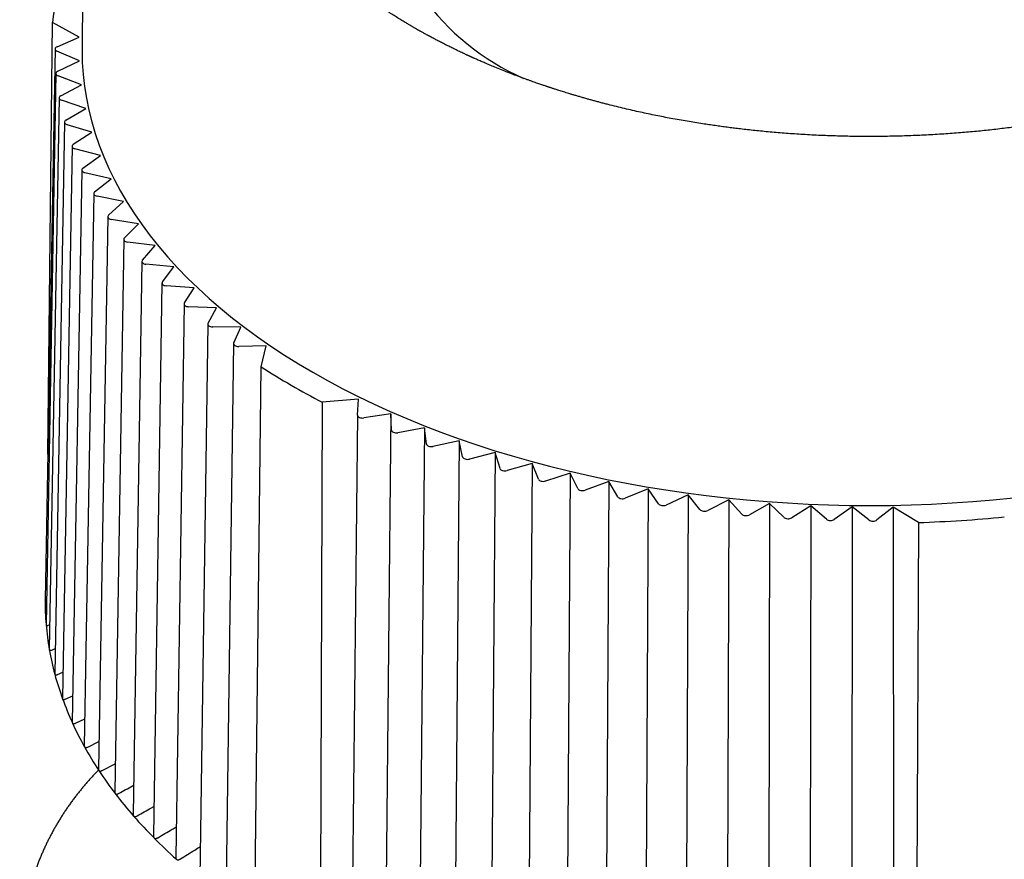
# Model space of a CAD drawing. Header units: millimetres. Extents: x 8 to 305, y 12 to 241.
# Tile 11 of 24: x 261 to 281, y 85 to 102. Entities that reach past the tile are written whole.
import ezdxf

# ---------------------------------------------------------------- set-up
doc = ezdxf.new("R2010")
doc.units = ezdxf.units.MM

msp = doc.modelspace()

# ---------------------------------------------------------------- linework, layer by layer
at = {"color": 7, "linetype": 'Continuous', "lineweight": 30}
for p, q in [((262.786, 106.626), (262.728, 101.152)), ((262.031, 92.899), (262.126, 101.665)), ((262.671, 101.369), (262.126, 101.665)), ((262.219, 101.177), (262.671, 101.369)), ((262.178, 101.131), (261.978, 89.945)), ((262.675, 100.887), (262.218, 101.084)), ((262.234, 100.678), (262.675, 100.887)), ((262.198, 100.634), (261.997, 89.442)), ((262.716, 100.402), (262.242, 100.585)), ((262.295, 100.18), (262.716, 100.402)), ((262.262, 100.138), (262.062, 88.941)), ((262.801, 99.92), (262.311, 100.088)), ((262.4, 99.685), (262.801, 99.92)), ((262.371, 99.645), (262.173, 88.442)), ((262.929, 99.44), (262.425, 99.593)), ((262.55, 99.194), (262.929, 99.44)), ((262.525, 99.156), (262.329, 87.948)), ((263.101, 98.965), (262.583, 99.103)), ((262.745, 98.708), (263.101, 98.965)), ((262.723, 98.672), (262.529, 87.459)), ((263.316, 98.496), (262.786, 98.618)), ((262.983, 98.228), (263.316, 98.496)), ((262.964, 98.195), (262.773, 86.977)), ((263.572, 98.034), (263.032, 98.14)), ((263.265, 97.756), (263.572, 98.034)), ((263.249, 97.726), (263.061, 86.504)), ((263.871, 97.58), (263.322, 97.67)), ((263.588, 97.294), (263.871, 97.58)), ((263.575, 97.266), (263.392, 86.04)), ((264.21, 97.136), (263.653, 97.209)), ((263.954, 96.841), (264.21, 97.136)), ((263.943, 96.816), (263.764, 85.587)), ((264.589, 96.703), (264.026, 96.759)), ((264.36, 96.401), (264.589, 96.703)), ((264.351, 96.378), (264.177, 85.146)), ((265.006, 96.282), (264.439, 96.32)), ((264.805, 95.973), (265.006, 96.282)), ((264.799, 95.953), (264.63, 84.718)), ((265.461, 95.874), (264.892, 95.895)), ((265.288, 95.56), (265.461, 95.874)), ((265.284, 95.543), (265.121, 84.304)), ((265.953, 95.48), (265.382, 95.484)), ((265.809, 95.161), (265.953, 95.48)), ((265.805, 95.147), (265.649, 83.907)), ((266.47, 95.101), (265.909, 95.089)), ((266.364, 94.674), (266.47, 95.101)), ((266.238, 83.465), (266.364, 94.674)), ((268.345, 94.019), (267.605, 93.958)), ((268.324, 93.695), (268.345, 94.019)), ((267.605, 93.958), (267.566, 82.698)), ((268.323, 93.693), (268.198, 82.448)), ((269.001, 93.72), (268.449, 93.637)), ((269.001, 93.72), (268.888, 82.862)), ((269.009, 93.391), (269.001, 93.72)), ((269.683, 93.437), (269.139, 93.337)), ((269.683, 93.437), (269.578, 82.575)), ((269.72, 93.108), (269.683, 93.437)), ((270.389, 93.174), (269.855, 93.058)), ((270.389, 93.174), (270.292, 82.309)), ((270.457, 92.847), (270.389, 93.174)), ((271.119, 92.933), (270.596, 92.801)), ((271.119, 92.933), (271.031, 82.065)), ((271.216, 92.608), (271.119, 92.933)), ((271.869, 92.714), (271.359, 92.566)), ((271.869, 92.714), (271.79, 81.844)), ((271.996, 92.393), (271.869, 92.714)), ((272.639, 92.518), (272.143, 92.355)), ((272.639, 92.518), (272.568, 81.646)), ((272.794, 92.201), (272.639, 92.518)), ((273.424, 92.346), (272.944, 92.168)), ((273.424, 92.346), (273.363, 81.472)), ((273.608, 92.034), (273.424, 92.346)), ((274.225, 92.198), (273.761, 92.006)), ((274.225, 92.198), (274.173, 81.322)), ((274.437, 91.892), (274.225, 92.198)), ((275.038, 92.074), (274.592, 91.868)), ((275.038, 92.074), (274.995, 81.197)), ((275.277, 91.775), (275.038, 92.074)), ((275.861, 91.975), (275.434, 91.756)), ((275.861, 91.975), (275.827, 81.096)), ((276.127, 91.683), (275.861, 91.975)), ((276.691, 91.901), (276.285, 91.669)), ((276.691, 91.901), (276.668, 81.021)), ((276.983, 91.618), (276.691, 91.901)), ((277.528, 91.852), (277.143, 91.608)), ((277.528, 91.852), (277.514, 80.972)), ((277.845, 91.578), (277.528, 91.852)), ((278.367, 91.828), (278.005, 91.574)), ((278.367, 91.828), (278.363, 80.948)), ((278.709, 91.564), (278.367, 91.828)), ((279.202, 91.826), (278.87, 91.565)), ((279.715, 91.511), (279.202, 91.826)), ((279.202, 91.826), (279.213, 80.949)), ((279.715, 91.511), (279.667, 80.254)), ((261.997, 89.442), (261.997, 89.438)), ((262.042, 89.427), (262.071, 89.438)), ((262.112, 88.923), (262.182, 88.953)), ((262.227, 88.423), (262.338, 88.471)), ((262.387, 87.926), (262.538, 87.995)), ((262.592, 87.435), (262.783, 87.526)), ((262.842, 86.951), (263.071, 87.065)), ((263.135, 86.475), (263.401, 86.614))]:
    msp.add_line(p, q, dxfattribs=at)
at = {"color": 7, "linetype": 'Continuous', "lineweight": 30, "flags": 128}
msp.add_lwpolyline([(262.728, 101.152), (262.728, 101.095), (262.733, 100.853), (262.749, 100.612), (262.777, 100.37), (262.815, 100.129), (262.864, 99.889), (262.925, 99.65), (262.995, 99.412), (263.077, 99.175), (263.17, 98.939), (263.273, 98.704), (263.386, 98.472), (263.511, 98.241), (263.645, 98.012), (263.79, 97.785), (263.945, 97.56), (264.111, 97.338), (264.286, 97.118), (264.471, 96.902), (264.666, 96.688), (264.871, 96.477), (265.085, 96.269), (265.309, 96.064), (265.542, 95.863), (265.783, 95.666), (266.034, 95.472), (266.293, 95.282), (266.561, 95.096), (266.837, 94.914), (267.122, 94.737), (267.414, 94.564), (267.714, 94.395), (268.021, 94.231), (268.336, 94.071), (268.658, 93.917), (268.987, 93.767), (269.323, 93.622), (269.665, 93.483), (270.013, 93.348), (270.368, 93.219), (270.728, 93.096), (271.093, 92.978), (271.464, 92.865), (271.839, 92.758), (272.22, 92.657), (272.605, 92.561), (272.994, 92.472), (273.387, 92.388), (273.783, 92.31), (274.183, 92.239), (274.586, 92.173), (274.992, 92.114), (275.401, 92.06), (275.812, 92.013), (276.225, 91.972), (276.639, 91.937), (277.055, 91.909), (277.472, 91.887), (277.89, 91.871), (278.309, 91.861), (278.728, 91.858), (279.146, 91.861), (279.565, 91.871), (279.983, 91.887), (280.4, 91.909), (280.816, 91.937), (281.231, 91.972), (281.643, 92.013)], dxfattribs=at)
at = {"color": 7, "linetype": 'Continuous', "lineweight": 30}
for centre, radius, start, end in [((273.72, 105.137), 5.03, 185.1294, 246.314), ((267.851, 101.07), 5.755, 163.8455, 174.0666), ((274.794, 107.844), 15.637, 237.3778, 242.6276), ((278.743, 119.916), 28.421, 271.9605, 275.4825), ((267.57, 89.908), 5.593, 179.6361, 184.8156), ((267.655, 89.916), 5.678, 184.8321, 189.9596), ((267.83, 89.947), 5.856, 189.9753, 194.9986), ((268.092, 90.018), 6.127, 195.0132, 199.8873), ((268.435, 90.142), 6.491, 199.9006, 204.5903), ((268.853, 90.334), 6.951, 204.6021, 209.0825), ((269.338, 90.604), 7.507, 209.0929, 213.3494), ((269.882, 90.962), 8.158, 213.3585, 217.3854), ((270.474, 91.415), 8.903, 217.3935, 221.1925), ((271.103, 91.965), 9.739, 221.1995, 224.7778), ((271.759, 92.616), 10.663, 224.7841, 228.1525)]:
    msp.add_arc(centre, radius, start, end, dxfattribs=at)
for centre, ratio, start_param, end_param in [((262.278, 101.13), 0.577226, 2.205356, 4.07034), ((262.298, 100.633), 0.577226, 2.257705, 4.122688), ((262.362, 100.138), 0.577227, 2.310054, 4.175037), ((262.471, 99.645), 0.577229, 2.362403, 4.227386), ((262.625, 99.155), 0.577231, 2.414752, 4.279736), ((262.823, 98.672), 0.577234, 2.467102, 4.332085), ((263.064, 98.194), 0.577237, 2.519452, 4.384436), ((263.349, 97.725), 0.577241, 2.571803, 4.436787), ((263.675, 97.265), 0.577246, 2.624155, 4.489139), ((264.043, 96.816), 0.577251, 2.676508, 4.541492), ((264.451, 96.378), 0.577256, 2.728862, 4.593845), ((264.899, 95.953), 0.577262, 2.781216, 4.6462), ((265.384, 95.542), 0.577268, 2.833572, 4.698556), ((265.905, 95.147), 0.577274, 2.885929, 4.750913), ((268.423, 93.693), 0.577301, 3.102849, 4.967832), ((269.109, 93.392), 0.577307, 3.155211, 5.020195), ((269.82, 93.112), 0.577313, 3.207575, 5.072559), ((270.556, 92.853), 0.577319, 3.25994, 5.124924), ((271.314, 92.618), 0.577324, 3.312307, 5.17729), ((272.093, 92.406), 0.577329, 3.364674, 5.229657), ((272.89, 92.217), 0.577334, 3.417041, 5.282025), ((273.703, 92.053), 0.577338, 3.46941, 5.334394), ((274.53, 91.913), 0.577342, 3.521779, 5.386763), ((275.368, 91.799), 0.577344, 3.574149, 5.439133), ((276.215, 91.71), 0.577347, 3.62652, 5.491503), ((277.069, 91.647), 0.577348, 3.67889, 5.543874), ((277.928, 91.61), 0.577349, 3.731261, 5.596245), ((278.789, 91.599), 0.57735, 3.783633, 5.648616)]:
    msp.add_ellipse(centre, major_axis=(0.1, 0), ratio=ratio, start_param=start_param, end_param=end_param, dxfattribs=at)
for points, knots in [([(291.725, 106.685), (291.725, 106.681), (291.725, 106.674), (291.724, 106.657), (291.724, 106.637), (291.723, 106.616), (291.723, 106.592), (291.722, 106.567), (291.721, 106.543), (291.72, 106.522), (291.719, 106.505), (291.718, 106.489), (291.717, 106.475), (291.716, 106.464), (291.716, 106.455), (291.715, 106.449), (291.715, 106.444), (291.715, 106.439), (291.714, 106.435), (291.714, 106.429), (291.714, 106.422), (291.713, 106.413), (291.712, 106.402), (291.711, 106.39), (291.71, 106.377), (291.709, 106.365), (291.707, 106.347), (291.705, 106.322), (291.702, 106.295), (291.7, 106.273), (291.698, 106.254), (291.696, 106.237), (291.694, 106.222), (291.692, 106.21), (291.691, 106.2), (291.69, 106.193), (291.689, 106.187), (291.689, 106.182), (291.688, 106.177), (291.687, 106.171), (291.686, 106.163), (291.685, 106.152), (291.683, 106.138), (291.68, 106.12), (291.677, 106.099), (291.674, 106.079), (291.671, 106.06), (291.667, 106.036), (291.662, 106.009), (291.657, 105.979), (291.651, 105.949), (291.646, 105.922), (291.641, 105.897), (291.636, 105.875), (291.632, 105.855), (291.628, 105.834), (291.623, 105.811), (291.618, 105.79), (291.614, 105.773), (291.611, 105.759), (291.607, 105.746), (291.604, 105.733), (291.602, 105.723), (291.6, 105.714), (291.598, 105.707), (291.597, 105.701), (291.595, 105.696), (291.593, 105.689), (291.591, 105.681), (291.589, 105.671), (291.586, 105.659), (291.582, 105.646), (291.578, 105.632), (291.574, 105.617), (291.57, 105.601), (291.566, 105.584), (291.561, 105.569), (291.557, 105.553), (291.552, 105.538), (291.548, 105.523), (291.543, 105.508), (291.539, 105.492), (291.534, 105.477), (291.53, 105.464), (291.527, 105.453), (291.524, 105.445), (291.522, 105.439), (291.52, 105.433), (291.518, 105.426), (291.515, 105.418), (291.512, 105.408), (291.508, 105.396), (291.504, 105.382), (291.499, 105.367), (291.494, 105.352), (291.489, 105.337), (291.481, 105.316), (291.472, 105.289), (291.461, 105.26), (291.452, 105.234), (291.444, 105.213), (291.436, 105.192), (291.43, 105.176), (291.425, 105.162), (291.421, 105.152), (291.418, 105.144), (291.415, 105.138), (291.413, 105.133), (291.411, 105.128), (291.409, 105.122), (291.406, 105.115), (291.403, 105.106), (291.398, 105.095), (291.393, 105.082), (291.387, 105.068), (291.381, 105.054), (291.373, 105.034), (291.363, 105.011), (291.351, 104.982), (291.339, 104.955), (291.328, 104.932), (291.32, 104.913), (291.313, 104.898), (291.307, 104.885), (291.302, 104.873), (291.297, 104.862), (291.292, 104.852), (291.286, 104.84), (291.28, 104.826), (291.272, 104.81), (291.263, 104.791), (291.254, 104.772), (291.242, 104.747), (291.227, 104.718), (291.209, 104.683), (291.194, 104.654), (291.182, 104.631), (291.174, 104.616), (291.167, 104.603), (291.161, 104.592), (291.157, 104.584), (291.153, 104.577), (291.15, 104.571), (291.146, 104.564), (291.141, 104.555), (291.135, 104.545), (291.128, 104.532), (291.115, 104.508), (291.095, 104.473), (291.07, 104.429), (291.049, 104.393), (291.032, 104.366), (291.021, 104.347), (291.01, 104.329), (291.001, 104.314), (290.993, 104.302), (290.987, 104.292), (290.983, 104.285), (290.979, 104.28), (290.976, 104.275), (290.973, 104.27), (290.969, 104.264), (290.964, 104.255), (290.958, 104.245), (290.95, 104.233), (290.941, 104.219), (290.932, 104.205), (290.914, 104.178), (290.887, 104.137), (290.851, 104.084), (290.822, 104.041), (290.8, 104.009), (290.785, 103.989), (290.772, 103.971), (290.76, 103.954), (290.749, 103.939), (290.739, 103.925), (290.728, 103.91), (290.716, 103.893), (290.702, 103.874), (290.686, 103.853), (290.669, 103.831), (290.651, 103.807), (290.634, 103.785), (290.618, 103.765), (290.604, 103.747), (290.589, 103.728), (290.574, 103.709), (290.559, 103.69), (290.545, 103.673), (290.533, 103.657), (290.523, 103.645), (290.515, 103.636), (290.509, 103.629), (290.504, 103.623), (290.501, 103.618), (290.497, 103.614), (290.493, 103.609), (290.488, 103.603), (290.482, 103.595), (290.475, 103.587), (290.466, 103.577), (290.447, 103.554), (290.417, 103.519), (290.381, 103.477), (290.35, 103.442), (290.323, 103.411), (290.294, 103.379), (290.27, 103.352), (290.25, 103.331), (290.236, 103.316), (290.223, 103.302), (290.211, 103.289), (290.202, 103.279), (290.194, 103.27), (290.188, 103.264), (290.183, 103.259), (290.179, 103.255), (290.174, 103.25), (290.168, 103.244), (290.161, 103.236), (290.153, 103.227), (290.143, 103.217), (290.132, 103.205), (290.119, 103.192), (290.104, 103.177), (290.09, 103.162), (290.075, 103.147), (290.06, 103.132), (290.041, 103.112), (290.017, 103.088), (289.988, 103.06), (289.962, 103.034), (289.937, 103.01), (289.912, 102.986), (289.886, 102.962), (289.86, 102.937), (289.839, 102.917), (289.822, 102.901), (289.812, 102.892), (289.803, 102.884), (289.796, 102.877), (289.79, 102.872), (289.785, 102.867), (289.78, 102.863), (289.774, 102.856), (289.765, 102.848), (289.753, 102.838), (289.74, 102.826), (289.724, 102.812), (289.695, 102.786), (289.654, 102.749), (289.601, 102.702), (289.548, 102.657), (289.503, 102.619), (289.468, 102.589), (289.441, 102.567), (289.416, 102.546), (289.392, 102.527), (289.371, 102.51), (289.352, 102.494), (289.335, 102.481), (289.321, 102.469), (289.308, 102.46), (289.298, 102.451), (289.288, 102.444), (289.277, 102.435), (289.263, 102.424), (289.244, 102.409), (289.225, 102.394), (289.205, 102.378), (289.185, 102.363), (289.164, 102.346), (289.14, 102.328), (289.114, 102.309), (289.086, 102.288), (289.056, 102.265), (289.023, 102.241), (288.988, 102.215), (288.95, 102.188), (288.918, 102.164), (288.892, 102.145), (288.872, 102.132), (288.852, 102.117), (288.832, 102.103), (288.81, 102.088), (288.789, 102.073), (288.769, 102.059), (288.751, 102.047), (288.735, 102.036), (288.723, 102.028), (288.714, 102.021), (288.707, 102.016), (288.701, 102.012), (288.693, 102.007), (288.68, 101.999), (288.664, 101.987), (288.634, 101.968), (288.593, 101.94), (288.54, 101.905), (288.484, 101.868), (288.424, 101.83), (288.363, 101.791), (288.3, 101.752), (288.224, 101.706), (288.136, 101.652), (288.061, 101.607), (288.011, 101.579), (287.99, 101.566), (287.97, 101.555), (287.953, 101.545), (287.938, 101.536), (287.925, 101.529), (287.914, 101.523), (287.906, 101.518), (287.9, 101.515), (287.894, 101.511), (287.887, 101.507), (287.877, 101.502), (287.866, 101.496), (287.853, 101.489), (287.839, 101.48), (287.822, 101.471), (287.804, 101.461), (287.761, 101.437), (287.696, 101.402), (287.612, 101.356), (287.531, 101.314), (287.453, 101.273), (287.372, 101.232), (287.296, 101.193), (287.223, 101.157), (287.155, 101.124), (287.098, 101.096), (287.051, 101.074), (287.018, 101.058), (286.986, 101.043), (286.956, 101.029), (286.926, 101.015), (286.898, 101.002), (286.871, 100.99), (286.848, 100.979), (286.831, 100.971), (286.819, 100.966), (286.813, 100.963), (286.808, 100.961), (286.803, 100.959), (286.795, 100.955), (286.783, 100.95), (286.766, 100.942), (286.746, 100.933), (286.722, 100.923), (286.694, 100.91), (286.665, 100.897), (286.636, 100.884), (286.606, 100.872), (286.576, 100.859), (286.546, 100.846), (286.517, 100.833), (286.462, 100.81), (286.385, 100.777), (286.284, 100.736), (286.193, 100.699), (286.113, 100.667), (286.042, 100.64), (285.972, 100.613), (285.902, 100.586), (285.831, 100.559), (285.758, 100.532), (285.673, 100.501), (285.576, 100.467), (285.491, 100.437), (285.432, 100.417), (285.399, 100.405), (285.369, 100.395), (285.341, 100.386), (285.318, 100.378), (285.298, 100.371), (285.282, 100.366), (285.268, 100.361), (285.255, 100.357), (285.245, 100.354), (285.238, 100.351), (285.232, 100.349), (285.227, 100.348), (285.221, 100.346), (285.211, 100.342), (285.196, 100.337), (285.175, 100.331), (285.15, 100.323), (285.121, 100.313), (285.091, 100.303), (285.06, 100.293), (285.029, 100.284), (284.997, 100.273), (284.964, 100.263), (284.869, 100.234), (284.71, 100.186), (284.485, 100.12), (284.271, 100.061), (284.068, 100.008), (283.877, 99.96), (283.718, 99.922), (283.592, 99.892), (283.499, 99.871), (283.402, 99.85), (283.303, 99.828), (283.197, 99.805), (283.083, 99.782), (282.961, 99.758), (282.836, 99.733), (282.706, 99.709), (282.573, 99.685), (282.435, 99.661), (282.294, 99.638), (282.151, 99.615), (282.007, 99.593), (281.862, 99.572), (281.713, 99.551), (281.56, 99.531), (281.404, 99.512), (281.247, 99.493), (281.09, 99.476), (280.932, 99.46), (280.772, 99.445), (280.608, 99.431), (280.441, 99.417), (280.27, 99.405), (280.097, 99.394), (279.92, 99.384), (279.741, 99.375), (279.564, 99.368), (279.388, 99.362), (279.217, 99.358), (279.048, 99.355), (278.878, 99.353), (278.706, 99.352), (278.532, 99.353), (278.362, 99.355), (278.195, 99.359), (278.031, 99.363), (277.862, 99.369), (277.686, 99.376), (277.506, 99.385), (277.33, 99.395), (277.157, 99.407), (276.988, 99.419), (276.823, 99.433), (276.663, 99.447), (276.507, 99.462), (276.356, 99.477), (276.21, 99.493), (276.075, 99.509), (275.95, 99.524), (275.831, 99.539), (275.71, 99.556), (275.586, 99.573), (275.459, 99.591), (275.322, 99.612), (275.174, 99.636), (275.014, 99.662), (274.852, 99.69), (274.692, 99.72), (274.535, 99.749), (274.382, 99.78), (274.226, 99.812), (274.068, 99.846), (273.907, 99.882), (273.744, 99.92), (273.579, 99.96), (273.442, 99.994), (273.333, 100.023), (273.253, 100.043), (273.176, 100.064), (273.101, 100.085), (273.029, 100.104), (272.956, 100.125), (272.884, 100.146), (272.811, 100.167), (272.743, 100.187), (272.678, 100.206), (272.617, 100.224), (272.56, 100.242), (272.508, 100.258), (272.459, 100.273), (272.415, 100.287), (272.375, 100.3), (272.34, 100.311), (272.308, 100.322), (272.281, 100.33), (272.257, 100.338), (272.237, 100.345), (272.223, 100.349), (272.212, 100.353), (272.204, 100.356), (272.192, 100.36), (272.178, 100.364), (272.162, 100.37), (272.141, 100.377), (272.114, 100.386), (272.082, 100.397), (272.045, 100.409), (272.003, 100.423), (271.957, 100.44), (271.907, 100.457), (271.854, 100.476), (271.799, 100.496), (271.717, 100.525), (271.611, 100.564), (271.478, 100.614), (271.345, 100.666), (271.212, 100.719), (271.107, 100.762), (271.031, 100.794), (270.983, 100.814), (270.937, 100.834), (270.893, 100.852), (270.853, 100.87), (270.813, 100.887), (270.776, 100.904), (270.739, 100.92), (270.71, 100.933), (270.688, 100.943), (270.671, 100.95), (270.657, 100.957), (270.645, 100.962), (270.635, 100.966), (270.626, 100.971), (270.615, 100.976), (270.601, 100.982), (270.586, 100.989), (270.57, 100.996), (270.553, 101.004), (270.529, 101.015), (270.498, 101.03), (270.458, 101.048), (270.416, 101.068), (270.372, 101.089), (270.324, 101.112), (270.265, 101.141), (270.194, 101.176), (270.111, 101.217), (270.043, 101.252), (269.99, 101.279), (269.953, 101.299), (269.915, 101.318), (269.877, 101.338), (269.839, 101.359), (269.801, 101.379), (269.763, 101.4), (269.726, 101.419), (269.693, 101.438), (269.662, 101.455), (269.634, 101.471), (269.61, 101.484), (269.59, 101.495), (269.574, 101.504), (269.56, 101.512), (269.55, 101.518), (269.54, 101.523), (269.53, 101.529), (269.517, 101.536), (269.502, 101.545), (269.484, 101.556), (269.463, 101.567), (269.441, 101.581), (269.415, 101.595), (269.387, 101.612), (269.357, 101.63), (269.325, 101.649), (269.273, 101.68), (269.201, 101.724), (269.109, 101.781), (269.016, 101.839), (268.946, 101.885), (268.899, 101.916), (268.875, 101.931), (268.854, 101.945), (268.834, 101.959), (268.817, 101.97), (268.802, 101.98), (268.789, 101.989), (268.778, 101.996), (268.769, 102.002), (268.76, 102.008), (268.751, 102.015), (268.741, 102.022), (268.729, 102.03), (268.713, 102.04), (268.694, 102.054), (268.671, 102.07), (268.645, 102.088), (268.616, 102.108), (268.583, 102.131), (268.547, 102.157), (268.51, 102.184), (268.472, 102.211), (268.435, 102.239), (268.402, 102.263), (268.374, 102.284), (268.351, 102.301), (268.327, 102.319), (268.304, 102.337), (268.281, 102.355), (268.258, 102.372), (268.236, 102.389), (268.216, 102.405), (268.198, 102.419), (268.183, 102.431), (268.172, 102.44), (268.163, 102.446), (268.158, 102.451), (268.153, 102.455), (268.147, 102.459), (268.14, 102.465), (268.131, 102.472), (268.12, 102.481), (268.106, 102.492), (268.091, 102.505), (268.073, 102.519), (268.054, 102.534), (268.035, 102.55), (268.006, 102.574), (267.966, 102.607), (267.918, 102.648), (267.871, 102.688), (267.834, 102.72), (267.804, 102.747), (267.781, 102.766), (267.759, 102.786), (267.737, 102.806), (267.716, 102.825), (267.697, 102.842), (267.681, 102.857), (267.669, 102.868), (267.659, 102.878), (267.65, 102.886), (267.641, 102.894), (267.631, 102.904), (267.618, 102.915), (267.604, 102.929), (267.588, 102.944), (267.571, 102.959), (267.554, 102.976), (267.538, 102.991), (267.522, 103.007), (267.507, 103.021), (267.492, 103.036), (267.474, 103.054), (267.452, 103.075), (267.428, 103.099), (267.407, 103.12), (267.387, 103.139), (267.37, 103.158), (267.353, 103.175), (267.338, 103.19), (267.324, 103.205), (267.312, 103.217), (267.3, 103.229), (267.289, 103.241), (267.279, 103.252), (267.269, 103.262), (267.261, 103.27), (267.253, 103.279), (267.243, 103.29), (267.232, 103.302), (267.218, 103.317), (267.203, 103.333), (267.186, 103.352), (267.167, 103.372), (267.149, 103.393), (267.121, 103.424), (267.085, 103.465), (267.05, 103.504), (267.027, 103.532), (267.014, 103.547), (267.002, 103.561), (266.992, 103.573), (266.982, 103.585), (266.974, 103.595), (266.966, 103.604), (266.958, 103.614), (266.949, 103.624), (266.938, 103.638), (266.925, 103.654), (266.911, 103.672), (266.883, 103.707), (266.842, 103.758), (266.792, 103.823), (266.756, 103.87), (266.734, 103.9), (266.724, 103.914), (266.716, 103.926), (266.71, 103.934), (266.705, 103.94), (266.702, 103.944), (266.699, 103.949), (266.695, 103.954), (266.691, 103.96), (266.685, 103.968), (266.677, 103.979), (266.667, 103.993), (266.656, 104.009), (266.639, 104.032), (266.62, 104.061), (266.597, 104.094), (266.575, 104.126), (266.557, 104.154), (266.542, 104.177), (266.529, 104.196), (266.518, 104.214), (266.508, 104.229), (266.499, 104.242), (266.493, 104.253), (266.487, 104.262), (266.481, 104.27), (266.475, 104.281), (266.467, 104.293), (266.459, 104.307), (266.447, 104.327), (266.431, 104.352), (266.413, 104.383), (266.394, 104.414), (266.376, 104.445), (266.359, 104.475), (266.342, 104.504), (266.329, 104.528), (266.318, 104.547), (266.31, 104.562), (266.303, 104.575), (266.298, 104.585), (266.292, 104.595), (266.286, 104.606), (266.28, 104.619), (266.272, 104.633), (266.263, 104.65), (266.254, 104.668), (266.243, 104.688), (266.232, 104.711), (266.22, 104.735), (266.209, 104.757), (266.198, 104.779), (266.188, 104.799), (266.18, 104.817), (266.173, 104.831), (266.167, 104.845), (266.162, 104.855), (266.158, 104.863), (266.155, 104.869), (266.153, 104.874), (266.15, 104.879), (266.147, 104.886), (266.144, 104.894), (266.139, 104.903), (266.134, 104.914), (266.129, 104.927), (266.121, 104.944), (266.112, 104.964), (266.103, 104.986), (266.094, 105.006), (266.086, 105.025), (266.079, 105.042), (266.072, 105.057), (266.067, 105.072), (266.061, 105.085), (266.056, 105.097), (266.051, 105.109), (266.047, 105.12), (266.042, 105.132), (266.037, 105.146), (266.03, 105.163), (266.022, 105.183), (266.014, 105.204), (266.006, 105.226), (265.998, 105.249), (265.99, 105.272), (265.981, 105.295), (265.973, 105.318), (265.965, 105.341), (265.958, 105.362), (265.952, 105.381), (265.946, 105.399), (265.94, 105.416), (265.935, 105.432), (265.93, 105.448), (265.925, 105.466), (265.919, 105.485), (265.912, 105.506), (265.905, 105.53), (265.898, 105.555), (265.891, 105.58), (265.884, 105.604), (265.878, 105.627), (265.872, 105.648), (265.868, 105.666), (265.863, 105.683), (265.86, 105.697), (265.856, 105.71), (265.854, 105.721), (265.851, 105.731), (265.848, 105.742), (265.846, 105.754), (265.843, 105.766), (265.84, 105.778), (265.837, 105.793), (265.833, 105.81), (265.829, 105.829), (265.825, 105.847), (265.821, 105.864), (265.818, 105.878), (265.816, 105.89), (265.813, 105.901), (265.812, 105.909), (265.811, 105.915), (265.81, 105.92), (265.808, 105.926), (265.807, 105.932), (265.806, 105.94), (265.804, 105.95), (265.802, 105.962), (265.799, 105.975), (265.796, 105.993), (265.792, 106.014), (265.788, 106.037), (265.785, 106.057), (265.782, 106.076), (265.779, 106.091), (265.777, 106.105), (265.776, 106.117), (265.774, 106.129), (265.772, 106.14), (265.771, 106.151), (265.769, 106.162), (265.768, 106.173), (265.766, 106.187), (265.764, 106.202), (265.762, 106.219), (265.758, 106.248), (265.754, 106.287), (265.75, 106.326), (265.747, 106.353), (265.746, 106.368), (265.745, 106.382), (265.744, 106.395), (265.743, 106.406), (265.742, 106.416), (265.741, 106.426), (265.741, 106.436), (265.74, 106.447), (265.739, 106.458), (265.738, 106.474), (265.737, 106.494), (265.735, 106.52), (265.734, 106.545), (265.733, 106.57), (265.732, 106.594), (265.732, 106.617), (265.731, 106.638), (265.731, 106.656), (265.731, 106.672), (265.73, 106.681), (265.73, 106.685)], [0, 0, 0, 0, 0.000688, 0.001449, 0.002293, 0.003224, 0.004244, 0.005352, 0.006548, 0.007328, 0.0081, 0.008791, 0.009403, 0.009934, 0.010238, 0.010508, 0.010744, 0.010945, 0.011114, 0.011325, 0.011643, 0.01205, 0.012547, 0.013111, 0.013667, 0.014212, 0.014744, 0.016145, 0.017454, 0.018333, 0.019165, 0.019931, 0.020607, 0.021192, 0.021554, 0.021869, 0.022139, 0.022362, 0.022557, 0.022825, 0.023187, 0.023643, 0.024192, 0.025117, 0.026044, 0.026942, 0.02781, 0.028648, 0.030074, 0.031433, 0.032729, 0.033972, 0.035172, 0.036034, 0.036918, 0.037838, 0.038858, 0.039983, 0.040575, 0.041192, 0.04182, 0.042378, 0.042853, 0.043247, 0.043558, 0.043788, 0.044019, 0.044316, 0.044687, 0.045133, 0.045653, 0.046249, 0.046878, 0.047572, 0.048289, 0.049013, 0.049743, 0.050412, 0.051086, 0.051766, 0.052451, 0.053142, 0.053837, 0.05449, 0.054918, 0.055273, 0.055554, 0.055803, 0.056108, 0.05647, 0.05689, 0.057452, 0.058092, 0.058778, 0.059454, 0.06012, 0.060775, 0.062279, 0.063724, 0.064748, 0.065742, 0.066669, 0.06747, 0.068009, 0.068469, 0.068851, 0.069153, 0.069313, 0.069508, 0.069771, 0.070101, 0.070498, 0.070963, 0.071596, 0.072254, 0.072896, 0.073521, 0.074878, 0.07615, 0.077379, 0.078628, 0.079289, 0.079956, 0.080582, 0.081133, 0.081608, 0.082009, 0.082553, 0.083196, 0.083941, 0.084786, 0.085691, 0.086622, 0.088139, 0.08972, 0.091365, 0.092166, 0.092863, 0.093457, 0.093946, 0.094332, 0.094615, 0.094852, 0.095173, 0.095579, 0.096068, 0.096641, 0.09729, 0.099397, 0.101442, 0.103425, 0.104339, 0.105235, 0.106053, 0.106768, 0.10738, 0.107754, 0.108075, 0.108344, 0.108561, 0.108763, 0.109043, 0.109405, 0.109897, 0.110489, 0.111133, 0.111781, 0.112434, 0.114947, 0.117504, 0.120003, 0.120966, 0.121918, 0.12281, 0.123603, 0.124294, 0.124888, 0.125579, 0.126378, 0.127284, 0.128291, 0.129358, 0.13048, 0.131659, 0.132501, 0.13337, 0.134265, 0.135187, 0.136114, 0.136949, 0.137679, 0.138303, 0.138701, 0.13904, 0.13932, 0.139541, 0.139723, 0.139961, 0.14025, 0.140602, 0.141016, 0.141492, 0.142015, 0.144331, 0.146602, 0.148036, 0.149528, 0.151083, 0.152703, 0.153451, 0.154212, 0.154922, 0.155534, 0.156048, 0.156466, 0.156785, 0.156985, 0.157165, 0.157409, 0.157718, 0.158094, 0.158534, 0.15904, 0.159612, 0.160281, 0.161022, 0.161791, 0.162542, 0.163273, 0.163986, 0.165468, 0.166862, 0.168167, 0.169384, 0.170565, 0.171778, 0.173022, 0.174299, 0.174861, 0.175356, 0.175773, 0.176111, 0.176371, 0.176564, 0.17679, 0.177073, 0.177511, 0.178041, 0.178662, 0.179374, 0.180178, 0.182635, 0.185045, 0.187404, 0.189713, 0.190902, 0.192073, 0.193173, 0.194184, 0.195107, 0.195941, 0.196621, 0.197228, 0.197759, 0.198208, 0.198575, 0.198937, 0.199598, 0.200375, 0.201265, 0.202024, 0.202851, 0.203744, 0.204704, 0.205751, 0.206894, 0.208136, 0.209447, 0.210853, 0.212352, 0.213945, 0.214691, 0.215455, 0.216239, 0.217042, 0.217863, 0.218704, 0.219516, 0.220217, 0.220804, 0.221278, 0.221638, 0.221884, 0.222079, 0.22231, 0.222829, 0.223471, 0.224235, 0.226146, 0.228148, 0.23024, 0.23242, 0.234687, 0.236984, 0.239291, 0.242864, 0.246461, 0.24727, 0.248028, 0.248709, 0.249313, 0.249839, 0.250287, 0.250659, 0.250942, 0.251154, 0.251325, 0.251563, 0.251877, 0.252268, 0.252706, 0.253212, 0.253786, 0.254427, 0.255105, 0.258102, 0.261049, 0.263637, 0.266193, 0.268826, 0.271572, 0.273697, 0.275886, 0.278138, 0.279222, 0.280311, 0.281336, 0.282282, 0.283149, 0.28412, 0.284967, 0.28569, 0.286289, 0.286591, 0.286785, 0.286891, 0.287043, 0.28726, 0.287653, 0.288164, 0.288791, 0.289535, 0.290396, 0.291374, 0.292224, 0.293142, 0.29407, 0.294989, 0.295899, 0.296801, 0.299949, 0.302986, 0.305911, 0.308073, 0.31017, 0.312207, 0.314256, 0.316344, 0.31847, 0.320635, 0.323724, 0.326888, 0.327892, 0.328833, 0.329693, 0.330471, 0.331168, 0.331687, 0.33215, 0.332556, 0.332905, 0.333198, 0.333408, 0.33354, 0.333677, 0.333849, 0.334056, 0.334523, 0.335106, 0.335804, 0.336619, 0.337549, 0.338362, 0.339243, 0.340144, 0.341045, 0.341947, 0.348073, 0.354242, 0.360455, 0.365518, 0.370609, 0.375728, 0.378152, 0.380603, 0.383125, 0.385719, 0.388384, 0.391444, 0.394593, 0.397832, 0.40116, 0.404578, 0.408085, 0.411682, 0.415368, 0.418953, 0.42262, 0.426367, 0.430196, 0.434104, 0.438094, 0.44193, 0.445838, 0.449817, 0.453868, 0.457992, 0.462186, 0.466453, 0.470792, 0.475202, 0.479606, 0.483865, 0.488058, 0.492186, 0.496248, 0.500561, 0.504797, 0.508957, 0.51304, 0.517047, 0.520978, 0.525512, 0.529939, 0.53426, 0.538475, 0.542667, 0.546747, 0.550717, 0.554576, 0.558325, 0.561963, 0.56549, 0.56839, 0.571362, 0.574408, 0.577528, 0.580723, 0.583991, 0.587939, 0.59199, 0.596143, 0.600399, 0.604287, 0.608256, 0.612307, 0.616441, 0.620656, 0.624953, 0.629332, 0.633794, 0.635942, 0.638105, 0.640212, 0.64224, 0.644188, 0.646057, 0.648158, 0.650148, 0.652028, 0.653798, 0.65549, 0.657066, 0.658529, 0.659876, 0.661108, 0.662225, 0.663228, 0.664114, 0.664885, 0.665542, 0.666087, 0.666572, 0.666747, 0.666989, 0.667315, 0.667724, 0.66819, 0.668687, 0.669531, 0.670452, 0.67145, 0.672678, 0.674005, 0.675432, 0.676958, 0.678581, 0.680226, 0.684067, 0.687858, 0.691894, 0.695871, 0.699789, 0.701313, 0.702792, 0.704193, 0.705517, 0.706764, 0.707933, 0.70915, 0.71027, 0.711293, 0.71185, 0.71237, 0.712822, 0.713197, 0.713466, 0.713749, 0.714102, 0.714524, 0.715009, 0.715522, 0.71606, 0.716622, 0.717774, 0.719016, 0.720348, 0.72177, 0.723283, 0.724884, 0.727495, 0.730194, 0.732981, 0.734196, 0.735427, 0.736673, 0.737936, 0.739214, 0.740509, 0.741814, 0.743051, 0.744195, 0.745247, 0.746205, 0.747071, 0.747697, 0.748261, 0.748732, 0.7491, 0.749367, 0.749714, 0.750156, 0.750694, 0.751326, 0.752035, 0.752834, 0.753723, 0.754703, 0.755774, 0.756922, 0.758088, 0.761343, 0.764668, 0.768065, 0.771533, 0.772452, 0.77335, 0.774168, 0.774906, 0.775564, 0.776141, 0.776617, 0.77702, 0.777349, 0.777661, 0.77802, 0.778425, 0.778877, 0.779365, 0.780194, 0.781099, 0.782082, 0.783141, 0.784502, 0.78595, 0.787419, 0.788906, 0.79041, 0.791932, 0.79287, 0.793815, 0.794766, 0.795724, 0.796688, 0.797656, 0.798553, 0.799421, 0.800163, 0.80078, 0.801272, 0.801639, 0.801825, 0.801987, 0.802222, 0.802535, 0.802925, 0.803392, 0.803937, 0.804626, 0.805408, 0.806229, 0.807041, 0.807842, 0.810061, 0.812197, 0.81425, 0.816235, 0.817263, 0.818285, 0.819301, 0.820309, 0.821311, 0.82228, 0.82293, 0.823499, 0.823984, 0.82439, 0.824758, 0.825241, 0.825837, 0.826548, 0.82728, 0.828099, 0.828926, 0.829724, 0.830493, 0.831234, 0.831946, 0.832629, 0.833935, 0.835122, 0.83619, 0.837138, 0.838019, 0.838876, 0.839709, 0.840346, 0.840968, 0.841575, 0.842167, 0.842717, 0.843184, 0.84358, 0.843985, 0.844489, 0.845104, 0.845822, 0.846641, 0.847564, 0.848573, 0.849588, 0.850598, 0.853098, 0.855569, 0.85634, 0.857076, 0.857747, 0.858352, 0.858891, 0.859364, 0.859787, 0.860248, 0.860762, 0.86133, 0.862154, 0.863054, 0.863967, 0.86714, 0.870379, 0.873208, 0.873944, 0.874629, 0.875192, 0.87553, 0.8758, 0.876004, 0.876185, 0.876419, 0.876706, 0.877047, 0.877603, 0.878261, 0.87902, 0.87988, 0.881494, 0.88305, 0.884546, 0.885984, 0.88691, 0.887809, 0.888649, 0.889374, 0.889983, 0.890478, 0.89082, 0.89123, 0.891716, 0.892275, 0.89291, 0.893616, 0.895033, 0.896456, 0.897884, 0.899317, 0.900735, 0.902073, 0.903323, 0.904051, 0.904741, 0.905337, 0.905824, 0.906202, 0.906698, 0.907284, 0.907961, 0.908707, 0.909538, 0.910466, 0.911516, 0.91269, 0.913629, 0.914635, 0.915708, 0.916371, 0.917053, 0.91766, 0.918153, 0.918483, 0.918731, 0.918937, 0.919186, 0.919477, 0.919813, 0.920266, 0.920779, 0.921353, 0.921979, 0.923055, 0.924054, 0.924975, 0.925818, 0.926597, 0.927296, 0.927937, 0.928539, 0.9291, 0.929614, 0.930096, 0.930627, 0.931229, 0.932038, 0.932948, 0.93391, 0.934896, 0.935906, 0.93694, 0.937987, 0.939055, 0.94008, 0.941027, 0.941897, 0.94269, 0.943408, 0.94416, 0.944886, 0.945626, 0.946478, 0.947445, 0.948527, 0.949655, 0.950774, 0.951886, 0.95299, 0.953851, 0.954676, 0.955417, 0.956074, 0.956646, 0.957098, 0.957555, 0.958037, 0.958546, 0.95908, 0.959642, 0.960278, 0.961033, 0.96189, 0.96285, 0.963463, 0.964108, 0.964692, 0.965177, 0.965511, 0.965774, 0.96598, 0.966219, 0.966508, 0.966845, 0.967306, 0.967836, 0.968434, 0.969088, 0.970202, 0.971219, 0.972139, 0.972963, 0.97364, 0.974234, 0.97478, 0.9753, 0.975797, 0.97627, 0.976718, 0.977234, 0.977834, 0.978519, 0.979287, 0.980133, 0.982319, 0.984562, 0.985279, 0.985971, 0.986598, 0.987158, 0.987652, 0.988104, 0.988495, 0.988916, 0.989384, 0.989898, 0.99046, 0.991441, 0.992541, 0.993762, 0.994756, 0.995816, 0.996838, 0.99776, 0.998617, 0.999363, 1, 1, 1, 1]), ([(262.006, 89.928), (262.002, 89.927), (261.996, 89.926), (261.988, 89.927), (261.983, 89.93), (261.98, 89.934), (261.978, 89.939), (261.978, 89.943), (261.978, 89.945)], [0, 0, 0, 0, 0.2443883, 0.420145, 0.6002378, 0.7472253, 0.8982342, 1, 1, 1, 1]), ([(261.997, 89.438), (261.998, 89.436), (261.998, 89.431), (262.002, 89.426), (262.006, 89.423), (262.013, 89.421), (262.022, 89.421), (262.032, 89.423), (262.039, 89.425), (262.042, 89.427)], [0, 0, 0, 0, 0.125408, 0.255242, 0.380524, 0.508914, 0.686675, 0.869478, 1, 1, 1, 1]), ([(262.062, 88.941), (262.062, 88.94), (262.062, 88.937), (262.063, 88.935), (262.063, 88.934)], [0, 0, 0, 0, 0.240202, 1, 1, 1, 1]), ([(262.063, 88.934), (262.063, 88.931), (262.065, 88.926), (262.069, 88.921), (262.074, 88.918), (262.081, 88.916), (262.091, 88.917), (262.102, 88.919), (262.109, 88.922), (262.112, 88.923)], [0, 0, 0, 0, 0.125408, 0.255242, 0.380524, 0.508914, 0.686675, 0.869478, 1, 1, 1, 1]), ([(262.173, 88.442), (262.173, 88.44), (262.173, 88.436), (262.174, 88.433), (262.174, 88.431)], [0, 0, 0, 0, 0.484442, 1, 1, 1, 1]), ([(262.174, 88.431), (262.175, 88.429), (262.177, 88.424), (262.181, 88.42), (262.187, 88.416), (262.195, 88.415), (262.205, 88.415), (262.216, 88.418), (262.224, 88.421), (262.227, 88.423)], [0, 0, 0, 0, 0.125408, 0.255242, 0.380524, 0.508914, 0.686675, 0.869478, 1, 1, 1, 1]), ([(262.329, 87.948), (262.329, 87.947), (262.328, 87.944), (262.329, 87.939), (262.33, 87.935), (262.331, 87.933)], [0, 0, 0, 0, 0.031348, 0.610026, 1, 1, 1, 1]), ([(262.331, 87.933), (262.332, 87.931), (262.334, 87.926), (262.339, 87.922), (262.346, 87.919), (262.354, 87.917), (262.365, 87.918), (262.376, 87.921), (262.384, 87.925), (262.387, 87.926)], [0, 0, 0, 0, 0.125408, 0.255242, 0.380524, 0.508914, 0.686675, 0.869478, 1, 1, 1, 1]), ([(262.529, 87.459), (262.529, 87.457), (262.529, 87.453), (262.53, 87.446), (262.532, 87.442), (262.532, 87.441)], [0, 0, 0, 0, 0.224352, 0.687728, 1, 1, 1, 1]), ([(262.532, 87.441), (262.533, 87.438), (262.536, 87.434), (262.542, 87.429), (262.549, 87.426), (262.558, 87.425), (262.569, 87.427), (262.581, 87.43), (262.589, 87.434), (262.592, 87.435)], [0, 0, 0, 0, 0.125408, 0.255242, 0.380524, 0.508914, 0.686675, 0.869478, 1, 1, 1, 1]), ([(262.773, 86.977), (262.773, 86.974), (262.774, 86.968), (262.775, 86.96), (262.777, 86.956), (262.778, 86.955)], [0, 0, 0, 0, 0.353168, 0.739589, 1, 1, 1, 1]), ([(262.778, 86.955), (262.78, 86.952), (262.783, 86.948), (262.789, 86.944), (262.797, 86.941), (262.806, 86.94), (262.818, 86.942), (262.83, 86.946), (262.838, 86.95), (262.842, 86.951)], [0, 0, 0, 0, 0.1254076, 0.2552423, 0.3805235, 0.5089136, 0.6866752, 0.8694777, 1, 1, 1, 1]), ([(263.063, 86.484), (263.062, 86.483), (263.042, 86.463), (263.003, 86.423), (262.947, 86.365), (262.892, 86.305), (262.838, 86.244), (262.784, 86.183), (262.732, 86.12), (262.68, 86.057), (262.629, 85.994), (262.58, 85.929), (262.531, 85.864), (262.483, 85.798), (262.436, 85.731), (262.39, 85.664), (262.346, 85.596), (262.302, 85.527), (262.259, 85.458), (262.217, 85.388), (262.176, 85.317), (262.137, 85.246), (262.098, 85.174), (262.06, 85.101), (262.024, 85.029), (261.989, 84.955), (261.954, 84.881), (261.921, 84.806), (261.889, 84.731), (261.858, 84.656), (261.828, 84.58), (261.799, 84.503), (261.771, 84.426), (261.745, 84.349), (261.72, 84.271), (261.695, 84.193), (261.672, 84.115), (261.65, 84.036), (261.63, 83.956), (261.61, 83.877), (261.592, 83.797), (261.574, 83.717), (261.558, 83.636), (261.544, 83.556), (261.53, 83.475), (261.518, 83.394), (261.507, 83.312), (261.497, 83.231), (261.488, 83.149), (261.48, 83.067), (261.474, 82.985), (261.469, 82.903), (261.465, 82.82), (261.462, 82.738), (261.461, 82.655), (261.461, 82.573), (261.462, 82.49), (261.464, 82.407), (261.468, 82.324), (261.473, 82.241), (261.479, 82.159), (261.486, 82.076), (261.495, 81.993), (261.505, 81.91), (261.516, 81.827), (261.528, 81.744), (261.542, 81.662), (261.557, 81.579), (261.573, 81.496), (261.591, 81.414), (261.61, 81.331), (261.63, 81.248), (261.651, 81.169), (261.668, 81.108), (261.678, 81.075), (261.68, 81.067)], [0, 0, 0, 0, 0.000635, 0.014511, 0.028389, 0.042268, 0.056149, 0.070031, 0.083914, 0.097799, 0.111685, 0.125572, 0.139462, 0.153352, 0.167245, 0.181139, 0.195035, 0.208933, 0.222832, 0.236734, 0.250638, 0.264544, 0.278452, 0.292362, 0.306275, 0.32019, 0.334108, 0.348028, 0.361952, 0.375878, 0.389808, 0.40374, 0.417677, 0.431616, 0.44556, 0.459507, 0.473458, 0.487414, 0.501374, 0.515339, 0.529309, 0.543285, 0.557265, 0.571252, 0.585245, 0.599245, 0.613252, 0.627265, 0.641287, 0.655317, 0.669356, 0.683404, 0.697462, 0.711531, 0.725611, 0.739703, 0.753808, 0.767926, 0.78206, 0.796209, 0.810375, 0.824559, 0.838764, 0.852989, 0.867238, 0.881513, 0.895814, 0.910146, 0.924511, 0.938912, 0.953354, 0.967841, 0.982378, 0.99547, 1, 1, 1, 1]), ([(263.062, 86.504), (263.061, 86.502), (263.061, 86.498), (263.062, 86.49), (263.064, 86.482), (263.067, 86.478), (263.068, 86.477)], [0, 0, 0, 0, 0.126644, 0.447766, 0.777673, 1, 1, 1, 1]), ([(263.068, 86.477), (263.069, 86.475), (263.073, 86.47), (263.08, 86.466), (263.088, 86.464), (263.098, 86.463), (263.11, 86.465), (263.123, 86.47), (263.131, 86.474), (263.135, 86.475)], [0, 0, 0, 0, 0.125408, 0.255242, 0.380524, 0.508914, 0.686675, 0.869478, 1, 1, 1, 1]), ([(263.392, 86.04), (263.392, 86.037), (263.392, 86.03), (263.394, 86.021), (263.397, 86.014), (263.399, 86.01), (263.4, 86.008)], [0, 0, 0, 0, 0.238631, 0.518577, 0.806182, 1, 1, 1, 1]), ([(263.4, 86.008), (263.402, 86.006), (263.406, 86.002), (263.414, 85.998), (263.422, 85.996), (263.433, 85.996), (263.445, 85.998), (263.458, 86.003), (263.467, 86.007), (263.47, 86.009)], [0, 0, 0, 0, 0.125408, 0.255242, 0.380524, 0.508914, 0.686675, 0.869478, 1, 1, 1, 1]), ([(263.47, 86.009), (263.565, 86.061), (263.666, 86.116), (263.767, 86.17), (263.774, 86.174)], [0, 0, 0, 0, 0.939244, 1, 1, 1, 1]), ([(263.848, 85.553), (263.943, 85.608), (264.056, 85.672), (264.17, 85.736), (264.187, 85.746)], [0, 0, 0, 0, 0.8494018, 1, 1, 1, 1]), ([(263.764, 85.587), (263.764, 85.586), (263.764, 85.581), (263.765, 85.574), (263.767, 85.564), (263.771, 85.556), (263.774, 85.552), (263.775, 85.551)], [0, 0, 0, 0, 0.021937, 0.325706, 0.573635, 0.828348, 1, 1, 1, 1]), ([(263.775, 85.551), (263.777, 85.549), (263.781, 85.544), (263.789, 85.541), (263.798, 85.539), (263.809, 85.539), (263.822, 85.542), (263.836, 85.547), (263.844, 85.551), (263.848, 85.553)], [0, 0, 0, 0, 0.125408, 0.255242, 0.380524, 0.508914, 0.686675, 0.869478, 1, 1, 1, 1]), ([(264.266, 85.11), (264.362, 85.167), (264.487, 85.241), (264.611, 85.315), (264.639, 85.331)], [0, 0, 0, 0, 0.776993, 1, 1, 1, 1]), ([(264.178, 85.146), (264.177, 85.144), (264.177, 85.137), (264.179, 85.128), (264.182, 85.117), (264.186, 85.11), (264.189, 85.106), (264.19, 85.105)], [0, 0, 0, 0, 0.125809, 0.397317, 0.618916, 0.846578, 1, 1, 1, 1]), ([(264.19, 85.105), (264.193, 85.103), (264.197, 85.099), (264.206, 85.095), (264.216, 85.094), (264.227, 85.094), (264.24, 85.098), (264.254, 85.103), (264.262, 85.108), (264.266, 85.11)], [0, 0, 0, 0, 0.125408, 0.255242, 0.380524, 0.508914, 0.686675, 0.869478, 1, 1, 1, 1]), ([(264.724, 84.679), (264.821, 84.74), (264.956, 84.824), (265.092, 84.908), (265.13, 84.931)], [0, 0, 0, 0, 0.717111, 1, 1, 1, 1]), ([(264.63, 84.718), (264.63, 84.714), (264.63, 84.706), (264.632, 84.694), (264.636, 84.685), (264.641, 84.677), (264.644, 84.674), (264.646, 84.672)], [0, 0, 0, 0, 0.209715, 0.455163, 0.655493, 0.861303, 1, 1, 1, 1]), ([(264.646, 84.672), (264.648, 84.67), (264.653, 84.666), (264.663, 84.663), (264.672, 84.662), (264.684, 84.663), (264.698, 84.666), (264.712, 84.672), (264.72, 84.677), (264.724, 84.679)], [0, 0, 0, 0, 0.125408, 0.255242, 0.380524, 0.508914, 0.686675, 0.869478, 1, 1, 1, 1])]:
    msp.add_open_spline(points, degree=3, knots=knots, dxfattribs=at)

doc.saveas('drawing.dxf')
